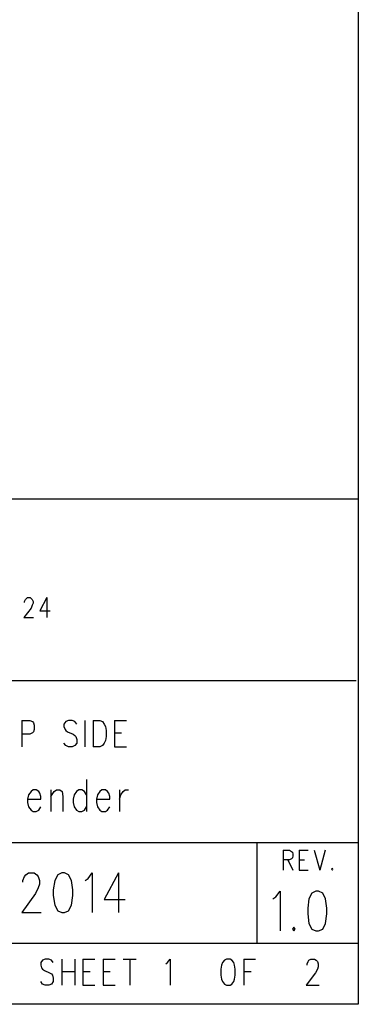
# Model space of a CAD drawing. Extents: x 11.9 to 28.1, y 10.8 to 21.2.
# Tile 32 of 33: x 27.256 to 28.093, y 10.799 to 13.234. Entities that reach past the tile are written whole.
import ezdxf

# ---------------------------------------------------------------- set-up
doc = ezdxf.new("R2010")
doc.units = 0
doc.header["$MEASUREMENT"] = 0
doc.layers.add('LAYNR1', color=2, linetype='Continuous')

msp = doc.modelspace()

# ---------------------------------------------------------------- linework, layer by layer
at = {"layer": 'LAYNR1'}
for points in [[(28.093, 21.199), (28.093, 10.799)], [(23.389, 12.049), (28.093, 12.049)], [(28.093, 12.049), (28.093, 10.816)], [(27.268, 11.793), (27.268, 11.795), (27.27, 11.8), (27.272, 11.802), (27.275, 11.805), (27.282, 11.805), (27.285, 11.802), (27.287, 11.8), (27.289, 11.795), (27.289, 11.791), (27.287, 11.786), (27.284, 11.779), (27.266, 11.756)], [(27.323, 11.805), (27.306, 11.772), (27.331, 11.772)], [(27.323, 11.805), (27.323, 11.756)], [(27.266, 11.756), (27.29, 11.756)], [(28.088, 11.599), (25.593, 11.599)], [(27.261, 11.501), (27.261, 11.436)], [(27.261, 11.501), (27.281, 11.501), (27.288, 11.498)], [(27.288, 11.498), (27.29, 11.495), (27.292, 11.489), (27.292, 11.479)], [(27.37, 11.498), (27.365, 11.492)], [(27.392, 11.498), (27.386, 11.501), (27.377, 11.501), (27.37, 11.498)], [(27.397, 11.492), (27.392, 11.498)], [(27.417, 11.501), (27.417, 11.436)], [(27.438, 11.501), (27.438, 11.436)], [(27.438, 11.501), (27.454, 11.501), (27.461, 11.498)], [(27.461, 11.498), (27.465, 11.492)], [(27.49, 11.501), (27.49, 11.436)], [(27.49, 11.501), (27.52, 11.501)], [(27.29, 11.473), (27.288, 11.47), (27.281, 11.467)], [(27.292, 11.479), (27.29, 11.473)], [(27.365, 11.492), (27.365, 11.486)], [(27.365, 11.486), (27.368, 11.479)], [(27.368, 11.479), (27.37, 11.476), (27.374, 11.473)], [(27.374, 11.473), (27.388, 11.467)], [(27.465, 11.492), (27.468, 11.486)], [(27.468, 11.486), (27.47, 11.476), (27.47, 11.461)], [(27.49, 11.47), (27.508, 11.47)], [(27.281, 11.467), (27.261, 11.467)], [(27.377, 11.436), (27.37, 11.439), (27.365, 11.445)], [(27.397, 11.454), (27.397, 11.445), (27.392, 11.439), (27.386, 11.436)], [(27.388, 11.467), (27.392, 11.464), (27.395, 11.461)], [(27.395, 11.461), (27.397, 11.454)], [(27.47, 11.461), (27.468, 11.451), (27.465, 11.445), (27.461, 11.439), (27.454, 11.436)], [(27.386, 11.436), (27.377, 11.436)], [(27.454, 11.436), (27.438, 11.436)], [(27.49, 11.436), (27.52, 11.436)], [(27.421, 11.355), (27.421, 11.276)], [(27.308, 11.306), (27.308, 11.313), (27.306, 11.321), (27.303, 11.325), (27.297, 11.329), (27.289, 11.329), (27.284, 11.325), (27.278, 11.317), (27.275, 11.306)], [(27.333, 11.329), (27.333, 11.276)], [(27.333, 11.313), (27.341, 11.325), (27.347, 11.329), (27.355, 11.329), (27.361, 11.325), (27.363, 11.313), (27.363, 11.276)], [(27.421, 11.317), (27.416, 11.325), (27.41, 11.329), (27.402, 11.329), (27.396, 11.325), (27.391, 11.317), (27.388, 11.306)], [(27.479, 11.306), (27.479, 11.313), (27.476, 11.321), (27.473, 11.325), (27.468, 11.329), (27.459, 11.329), (27.454, 11.325), (27.448, 11.317), (27.446, 11.306)], [(27.503, 11.329), (27.503, 11.276)], [(27.503, 11.306), (27.506, 11.317), (27.512, 11.325), (27.517, 11.329), (27.525, 11.329)], [(27.275, 11.306), (27.308, 11.306)], [(27.275, 11.306), (27.275, 11.298), (27.278, 11.287), (27.284, 11.279), (27.289, 11.276)], [(27.388, 11.306), (27.388, 11.298), (27.391, 11.287), (27.396, 11.279), (27.402, 11.276)], [(27.446, 11.306), (27.479, 11.306)], [(27.446, 11.306), (27.446, 11.298), (27.448, 11.287), (27.454, 11.279), (27.459, 11.276)], [(27.289, 11.276), (27.297, 11.276)], [(27.297, 11.276), (27.303, 11.279), (27.308, 11.287)], [(27.402, 11.276), (27.41, 11.276)], [(27.41, 11.276), (27.416, 11.279), (27.421, 11.287)], [(27.459, 11.276), (27.468, 11.276)], [(27.468, 11.276), (27.473, 11.279), (27.479, 11.287)], [(25.593, 11.199), (28.093, 11.199)], [(27.843, 10.949), (27.843, 11.199)], [(27.907, 11.18), (27.907, 11.131)], [(27.907, 11.18), (27.923, 11.18), (27.928, 11.177), (27.93, 11.175), (27.931, 11.17), (27.931, 11.166), (27.93, 11.161), (27.928, 11.159), (27.923, 11.156), (27.907, 11.156)], [(27.947, 11.18), (27.947, 11.131)], [(27.947, 11.18), (27.969, 11.18)], [(27.984, 11.18), (27.998, 11.131)], [(28.011, 11.18), (27.998, 11.131)], [(28.093, 11.199), (28.093, 10.949)], [(27.919, 11.156), (27.931, 11.131)], [(27.947, 11.156), (27.96, 11.156)], [(27.947, 11.131), (27.969, 11.131)], [(28.029, 11.135), (28.027, 11.133), (28.029, 11.131)], [(28.029, 11.131), (28.03, 11.133), (28.029, 11.135)], [(27.298, 11.119), (27.302, 11.115), (27.305, 11.105), (27.305, 11.096), (27.302, 11.087), (27.295, 11.073), (27.261, 11.026)], [(27.264, 11.101), (27.264, 11.105), (27.268, 11.115), (27.271, 11.119)], [(27.271, 11.119), (27.278, 11.124), (27.292, 11.124), (27.298, 11.119)], [(27.35, 11.119), (27.343, 11.105), (27.339, 11.082)], [(27.36, 11.124), (27.35, 11.119)], [(27.377, 11.119), (27.367, 11.124), (27.36, 11.124)], [(27.387, 11.082), (27.384, 11.105), (27.377, 11.119)], [(27.418, 11.105), (27.425, 11.11), (27.435, 11.124), (27.435, 11.026)], [(27.5, 11.124), (27.465, 11.058), (27.517, 11.058)], [(27.5, 11.124), (27.5, 11.026)], [(27.339, 11.082), (27.339, 11.068), (27.343, 11.044)], [(27.384, 11.044), (27.387, 11.068), (27.387, 11.082)], [(27.882, 11.06), (27.889, 11.065), (27.9, 11.079), (27.9, 10.981)], [(27.978, 11.074), (27.971, 11.06), (27.968, 11.037)], [(27.988, 11.079), (27.978, 11.074)], [(28.005, 11.074), (27.995, 11.079), (27.988, 11.079)], [(28.015, 11.037), (28.012, 11.06), (28.005, 11.074)], [(27.343, 11.044), (27.35, 11.03), (27.36, 11.026)], [(27.367, 11.026), (27.377, 11.03), (27.384, 11.044)], [(27.968, 11.037), (27.968, 11.023), (27.971, 10.999)], [(28.012, 10.999), (28.015, 11.023), (28.015, 11.037)], [(27.261, 11.026), (27.309, 11.026)], [(27.36, 11.026), (27.367, 11.026)], [(27.934, 10.99), (27.93, 10.985), (27.934, 10.981)], [(27.934, 10.981), (27.937, 10.985), (27.934, 10.99)], [(27.971, 10.999), (27.978, 10.985), (27.988, 10.981)], [(27.995, 10.981), (28.005, 10.985), (28.012, 10.999)], [(27.988, 10.981), (27.995, 10.981)], [(28.093, 10.949), (24.442, 10.949)], [(27.335, 10.908), (27.328, 10.911), (27.319, 10.911), (27.312, 10.908)], [(27.36, 10.911), (27.36, 10.846)], [(27.392, 10.911), (27.392, 10.846)], [(27.412, 10.911), (27.412, 10.846)], [(27.412, 10.911), (27.442, 10.911)], [(27.462, 10.911), (27.462, 10.846)], [(27.462, 10.911), (27.492, 10.911)], [(27.512, 10.911), (27.544, 10.911)], [(27.528, 10.911), (27.528, 10.846)], [(27.621, 10.902), (27.628, 10.911), (27.628, 10.846)], [(27.767, 10.911), (27.762, 10.908)], [(27.78, 10.908), (27.776, 10.911), (27.767, 10.911)], [(27.81, 10.911), (27.81, 10.846)], [(27.81, 10.911), (27.839, 10.911)], [(27.971, 10.908), (27.976, 10.911), (27.985, 10.911), (27.989, 10.908)], [(27.312, 10.908), (27.308, 10.902)], [(27.308, 10.902), (27.308, 10.896)], [(27.308, 10.896), (27.31, 10.889)], [(27.31, 10.889), (27.312, 10.886), (27.317, 10.883)], [(27.339, 10.902), (27.335, 10.908)], [(27.617, 10.899), (27.621, 10.902)], [(27.755, 10.896), (27.753, 10.886), (27.753, 10.871)], [(27.757, 10.902), (27.755, 10.896)], [(27.762, 10.908), (27.757, 10.902)], [(27.785, 10.902), (27.78, 10.908)], [(27.787, 10.896), (27.785, 10.902)], [(27.789, 10.871), (27.789, 10.886), (27.787, 10.896)], [(27.967, 10.896), (27.967, 10.899), (27.969, 10.905), (27.971, 10.908)], [(27.989, 10.908), (27.992, 10.905), (27.994, 10.899), (27.994, 10.892), (27.992, 10.886), (27.987, 10.877)], [(27.317, 10.883), (27.33, 10.877)], [(27.339, 10.864), (27.339, 10.855), (27.335, 10.849), (27.328, 10.846)], [(27.33, 10.877), (27.335, 10.874), (27.337, 10.871)], [(27.337, 10.871), (27.339, 10.864)], [(27.36, 10.88), (27.392, 10.88)], [(27.412, 10.88), (27.43, 10.88)], [(27.462, 10.88), (27.48, 10.88)], [(27.753, 10.871), (27.755, 10.861), (27.757, 10.855), (27.762, 10.849), (27.767, 10.846)], [(27.776, 10.846), (27.78, 10.849), (27.785, 10.855), (27.787, 10.861), (27.789, 10.871)], [(27.81, 10.88), (27.828, 10.88)], [(27.987, 10.877), (27.964, 10.846)], [(27.319, 10.846), (27.312, 10.849), (27.308, 10.855)], [(27.328, 10.846), (27.319, 10.846)], [(27.412, 10.846), (27.442, 10.846)], [(27.462, 10.846), (27.492, 10.846)], [(27.767, 10.846), (27.776, 10.846)], [(27.964, 10.846), (27.996, 10.846)], [(28.093, 10.799), (11.892, 10.799)], [(28.088, 10.799), (23.389, 10.799)]]:
    msp.add_lwpolyline(points, dxfattribs=at)

doc.saveas('drawing.dxf')
